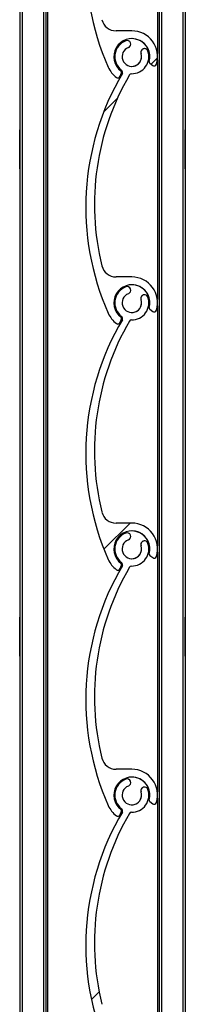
# Model space of a CAD drawing. Header units: millimetres. Extents: x 24 to 749, y 4 to 419.
# Tile 11 of 24: x 179.1 to 180.8, y 166.32 to 176.42. Entities that reach past the tile are written whole.
import ezdxf

# ---------------------------------------------------------------- set-up
doc = ezdxf.new("R2010")
doc.units = ezdxf.units.MM
pattern_1 = [(45, (0, 0), (-2.245064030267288, 2.245064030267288), [])]

msp = doc.modelspace()

# ---------------------------------------------------------------- hatches: boundary and pattern name
at = {"linetype": 'Continuous', "lineweight": 18}
h = msp.add_hatch(dxfattribs=at)
h.set_pattern_fill('ANSI31', style=0)
h.set_pattern_definition(pattern_1)
edge = h.paths.add_edge_path(flags=0)
edge.add_arc((180.2491345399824, 178.5612825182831), 0.09999999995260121, -249.1735373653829, 19.173598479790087, ccw=False)
edge.add_arc((180.200248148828, 178.6897980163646), 0.03749950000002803, 290.8264626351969, 470.8264626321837)
edge.add_arc((180.2491345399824, 178.5612825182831), 0.1749989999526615, 110.8264626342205, 233.4949874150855)
edge.add_arc((180.1301565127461, 178.4005223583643), 0.02500000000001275, -30.604972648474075, 53.4949874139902, ccw=False)
edge.add_arc((182.4679607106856, 177.0176736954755), 2.691173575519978, 149.39500460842, 203.8599010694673)
edge.add_arc((180.2491345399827, 176.0362825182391), 0.2649999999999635, 203.8599037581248, 233.3194438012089)
edge.add_arc((180.1057698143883, 175.8438077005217), 0.02499999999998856, 233.3194438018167, 339.22846259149)
edge.add_line((180.12914486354, 175.8349416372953), (180.1428856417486, 175.8711686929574))
edge.add_arc((180.128860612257, 175.8764883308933), 0.0149999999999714, 339.2284625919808, 413.0319461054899)
edge.add_arc((180.2491345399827, 176.0362825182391), 0.1850000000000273, -15.540347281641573, 233.031946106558, ccw=False)
edge.add_arc((180.4418229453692, 175.9826991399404), 0.01500000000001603, 164.4596527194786, 232.8739467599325)
edge.add_line((180.4327693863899, 175.9707394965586), (180.4638670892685, 175.9471982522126))
edge.add_arc((180.4789563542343, 175.9671309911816), 0.0249999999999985, 232.87394675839, 343.2538835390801)
edge.add_arc((180.2491345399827, 176.0362825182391), 0.2650000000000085, 343.2538835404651, 450.0000317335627)
edge.add_line((180.2491343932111, 176.3012825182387), (180.0874719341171, 176.3012824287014))
edge.add_arc((180.0874718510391, 176.4512824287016), 0.1499999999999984, 193.7995707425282, 270.0000317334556, ccw=False)
edge.add_arc((182.5058589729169, 177.0452760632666), 2.640265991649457, 149.7872595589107, 193.7995706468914, ccw=False)
edge.add_arc((180.2458430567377, 178.36130959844), 0.0249999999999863, 89.05701696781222, 149.7872595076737, ccw=False)
edge.add_arc((180.2491345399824, 178.5612825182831), 0.1750000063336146, 269.0570169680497, 379.173598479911)
edge.add_arc((180.3790071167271, 178.6064418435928), 0.03750000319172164, 19.17359847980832, 199.1735984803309)
h = msp.add_hatch(dxfattribs=at)
h.set_pattern_fill('ANSI31', style=0)
h.set_pattern_definition(pattern_1)
edge = h.paths.add_edge_path(flags=0)
edge.add_arc((180.2491345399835, 176.0362825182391), 0.09999999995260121, -249.1735373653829, 19.173598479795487, ccw=False)
edge.add_arc((180.2002481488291, 176.1647980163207), 0.03749950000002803, 290.8264626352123, 470.8264626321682)
edge.add_arc((180.2491345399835, 176.0362825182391), 0.1749989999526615, 110.8264626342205, 233.4949874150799)
edge.add_arc((180.1301565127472, 175.8755223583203), 0.02500000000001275, -30.604972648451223, 53.494987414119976, ccw=False)
edge.add_arc((182.4679607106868, 174.4926736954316), 2.691173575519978, 149.3950046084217, 203.8599010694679)
edge.add_arc((180.2491345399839, 173.5112825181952), 0.2649999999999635, 203.8599037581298, 233.3194438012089)
edge.add_arc((180.1057698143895, 173.3188077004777), 0.02499999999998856, 233.3194438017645, 339.22846259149)
edge.add_line((180.1291448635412, 173.3099416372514), (180.1428856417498, 173.3461686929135))
edge.add_arc((180.1288606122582, 173.3514883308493), 0.0149999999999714, 339.2284625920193, 413.0319461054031)
edge.add_arc((180.2491345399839, 173.5112825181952), 0.1850000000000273, -15.540347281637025, 233.03194610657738, ccw=False)
edge.add_arc((180.4418229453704, 173.4576991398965), 0.01500000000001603, 164.4596527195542, 232.8739467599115)
edge.add_line((180.4327693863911, 173.4457394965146), (180.4638670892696, 173.4221982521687))
edge.add_arc((180.4789563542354, 173.4421309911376), 0.0249999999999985, 232.8739467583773, 343.253883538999)
edge.add_arc((180.2491345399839, 173.5112825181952), 0.2650000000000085, 343.2538835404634, 450.0000317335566)
edge.add_line((180.2491343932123, 173.7762825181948), (180.0874719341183, 173.7762824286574))
edge.add_arc((180.0874718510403, 173.9262824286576), 0.1499999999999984, 193.7995707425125, 270.0000317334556, ccw=False)
edge.add_arc((182.505858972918, 174.5202760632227), 2.640265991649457, 149.7872595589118, 193.7995706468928, ccw=False)
edge.add_arc((180.2458430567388, 175.8363095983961), 0.0249999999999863, 89.05701696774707, 149.7872595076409, ccw=False)
edge.add_arc((180.2491345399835, 176.0362825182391), 0.1750000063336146, 269.0570169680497, 379.1735984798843)
edge.add_arc((180.3790071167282, 176.0814418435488), 0.03750000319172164, 19.17359847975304, 199.173598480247)
h = msp.add_hatch(dxfattribs=at)
h.set_pattern_fill('ANSI31', style=0)
h.set_pattern_definition(pattern_1)
edge = h.paths.add_edge_path(flags=0)
edge.add_arc((180.2491345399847, 173.5112825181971), 0.09999999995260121, -249.17353736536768, 19.173598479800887, ccw=False)
edge.add_arc((180.2002481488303, 173.6397980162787), 0.03749950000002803, 290.8264626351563, 470.8264626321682)
edge.add_arc((180.2491345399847, 173.5112825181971), 0.1749989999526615, 110.8264626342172, 233.494987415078)
edge.add_arc((180.1301565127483, 173.3505223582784), 0.02500000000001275, -30.604972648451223, 53.4949874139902, ccw=False)
edge.add_arc((182.4679607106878, 171.9676736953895), 2.691173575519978, 149.3950046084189, 203.8599010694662)
edge.add_arc((180.2491345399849, 170.9862825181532), 0.2649999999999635, 203.8599037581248, 233.3194438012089)
edge.add_arc((180.1057698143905, 170.7938077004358), 0.02499999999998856, 233.3194438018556, 339.2284625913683)
edge.add_line((180.1291448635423, 170.7849416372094), (180.1428856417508, 170.8211686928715))
edge.add_arc((180.1288606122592, 170.8264883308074), 0.0149999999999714, 339.2284625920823, 413.0319461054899)
edge.add_arc((180.2491345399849, 170.9862825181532), 0.1850000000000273, -15.5403472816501, 233.03194610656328, ccw=False)
edge.add_arc((180.4418229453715, 170.9326991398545), 0.01500000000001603, 164.4596527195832, 232.8739467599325)
edge.add_line((180.4327693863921, 170.9207394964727), (180.4638670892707, 170.8971982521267))
edge.add_arc((180.4789563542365, 170.9171309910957), 0.0249999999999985, 232.87394675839, 343.2538835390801)
edge.add_arc((180.2491345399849, 170.9862825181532), 0.2650000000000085, 343.2538835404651, 450.0000317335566)
edge.add_line((180.2491343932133, 171.2512825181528), (180.0874719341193, 171.2512824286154))
edge.add_arc((180.0874718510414, 171.4012824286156), 0.1499999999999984, 193.7995707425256, 270.0000317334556, ccw=False)
edge.add_arc((182.5058589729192, 171.9952760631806), 2.640265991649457, 149.7872595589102, 193.7995706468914, ccw=False)
edge.add_arc((180.24584305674, 173.3113095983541), 0.0249999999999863, 89.05701696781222, 149.7872595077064, ccw=False)
edge.add_arc((180.2491345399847, 173.5112825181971), 0.1750000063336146, 269.0570169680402, 379.1735984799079)
edge.add_arc((180.3790071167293, 173.5564418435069), 0.03750000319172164, 19.17359847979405, 199.1735984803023)
h = msp.add_hatch(dxfattribs=at)
h.set_pattern_fill('ANSI31', style=0)
h.set_pattern_definition(pattern_1)
edge = h.paths.add_edge_path(flags=0)
edge.add_arc((180.2491345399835, 170.9862825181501), 0.09999999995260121, -249.17353736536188, 19.173598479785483, ccw=False)
edge.add_arc((180.2002481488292, 171.1147980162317), 0.03749950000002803, 290.8264626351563, 470.8264626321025)
edge.add_arc((180.2491345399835, 170.9862825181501), 0.1749989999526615, 110.8264626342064, 233.494987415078)
edge.add_arc((180.1301565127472, 170.8255223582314), 0.02500000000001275, -30.604972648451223, 53.494987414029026, ccw=False)
edge.add_arc((182.4679607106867, 169.4426736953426), 2.691173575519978, 149.3950046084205, 203.8599010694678)
edge.add_arc((180.2491345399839, 168.4612825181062), 0.2649999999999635, 203.8599037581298, 233.3194438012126)
edge.add_arc((180.1057698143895, 168.2688077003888), 0.02499999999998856, 233.3194438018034, 339.2284625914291)
edge.add_line((180.1291448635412, 168.2599416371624), (180.1428856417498, 168.2961686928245))
edge.add_arc((180.1288606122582, 168.3014883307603), 0.0149999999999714, 339.2284625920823, 413.0319461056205)
edge.add_arc((180.2491345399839, 168.4612825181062), 0.1850000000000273, -15.540347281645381, 233.0319461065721, ccw=False)
edge.add_arc((180.4418229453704, 168.4076991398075), 0.01500000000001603, 164.4596527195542, 232.8739467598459)
edge.add_line((180.4327693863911, 168.3957394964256), (180.4638670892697, 168.3721982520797))
edge.add_arc((180.4789563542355, 168.3921309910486), 0.0249999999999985, 232.8739467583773, 343.2538835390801)
edge.add_arc((180.2491345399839, 168.4612825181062), 0.2650000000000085, 343.2538835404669, 450.0000317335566)
edge.add_line((180.2491343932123, 168.7262825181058), (180.0874719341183, 168.7262824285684))
edge.add_arc((180.0874718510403, 168.8762824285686), 0.1499999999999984, 193.7995707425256, 270.0000317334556, ccw=False)
edge.add_arc((182.5058589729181, 169.4702760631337), 2.640265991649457, 149.7872595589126, 193.7995706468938, ccw=False)
edge.add_arc((180.2458430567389, 170.7863095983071), 0.0249999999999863, 89.05701696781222, 149.78725950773, ccw=False)
edge.add_arc((180.2491345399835, 170.9862825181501), 0.1750000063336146, 269.0570169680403, 379.1735984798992)
edge.add_arc((180.3790071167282, 171.0314418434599), 0.03750000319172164, 19.17359847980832, 199.173598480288)
h = msp.add_hatch(dxfattribs=at)
h.set_pattern_fill('ANSI31', style=0)
h.set_pattern_definition(pattern_1)
edge = h.paths.add_edge_path(flags=0)
edge.add_arc((180.249134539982, 168.4612825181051), 0.09999999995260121, -249.17353736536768, 19.173598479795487, ccw=False)
edge.add_arc((180.2002481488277, 168.5897980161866), 0.03749950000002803, 290.8264626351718, 470.8264626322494)
edge.add_arc((180.249134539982, 168.4612825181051), 0.1749989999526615, 110.8264626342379, 233.4949874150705)
edge.add_arc((180.1301565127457, 168.3005223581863), 0.02500000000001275, -30.604972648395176, 53.49498741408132, ccw=False)
edge.add_arc((182.4679607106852, 166.9176736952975), 2.691173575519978, 149.39500460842, 203.8599010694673)
edge.add_arc((180.2491345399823, 165.9362825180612), 0.2649999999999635, 203.859903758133, 233.3194438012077)
edge.add_arc((180.105769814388, 165.7438077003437), 0.02499999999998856, 233.3194438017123, 339.22846259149)
edge.add_line((180.1291448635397, 165.7349416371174), (180.1428856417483, 165.7711686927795))
edge.add_arc((180.1288606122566, 165.7764883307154), 0.0149999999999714, 339.2284625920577, 413.0319461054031)
edge.add_arc((180.2491345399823, 165.9362825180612), 0.1850000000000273, -15.540347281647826, 233.0319461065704, ccw=False)
edge.add_arc((180.4418229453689, 165.8826991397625), 0.01500000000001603, 164.4596527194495, 232.8739467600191)
edge.add_line((180.4327693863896, 165.8707394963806), (180.4638670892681, 165.8471982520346))
edge.add_arc((180.4789563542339, 165.8671309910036), 0.0249999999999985, 232.8739467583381, 343.2538835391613)
edge.add_arc((180.2491345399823, 165.9362825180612), 0.2650000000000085, 343.2538835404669, 450.0000317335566)
edge.add_line((180.2491343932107, 166.2012825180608), (180.0874719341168, 166.2012824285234))
edge.add_arc((180.0874718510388, 166.3512824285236), 0.1499999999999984, 193.7995707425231, 270.00003173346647, ccw=False)
edge.add_arc((182.5058589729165, 166.9452760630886), 2.640265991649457, 149.7872595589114, 193.7995706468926, ccw=False)
edge.add_arc((180.2458430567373, 168.261309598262), 0.0249999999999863, 89.0570169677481, 149.7872595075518, ccw=False)
edge.add_arc((180.249134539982, 168.4612825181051), 0.1750000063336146, 269.0570169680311, 379.1735984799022)
edge.add_arc((180.3790071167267, 168.5064418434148), 0.03750000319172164, 19.1735984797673, 199.1735984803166)

# ---------------------------------------------------------------- linework, layer by layer
at = {"color": 7, "linetype": 'Continuous', "lineweight": 25}
for p, q in [((179.0980010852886, 256.5864430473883), (179.0980010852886, 134.6887724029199)), ((179.0980012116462, 256.5864430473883), (179.0980012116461, 134.6885487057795)), ((179.1230012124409, 256.5864430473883), (179.1230012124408, 131.5864430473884)), ((179.3430012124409, 256.5864430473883), (179.3430012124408, 131.5864430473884)), ((179.3680012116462, 256.5864430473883), (179.3680012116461, 131.5864430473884)), ((179.3838812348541, 256.5864430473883), (179.3838812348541, 131.5864430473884)), ((180.5280012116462, 246.5864430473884), (180.5280012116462, 133.3929672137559)), ((180.7980012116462, 246.5864430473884), (180.7980012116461, 133.3321942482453)), ((180.5121211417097, 178.5286781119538), (180.5121211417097, 176.0688869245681)), ((180.2491343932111, 176.3012825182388), (180.0874719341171, 176.3012824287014)), ((180.2002464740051, 176.202297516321), (180.1869139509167, 176.1998473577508)), ((180.1869156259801, 176.1998473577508), (180.1869139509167, 176.1998473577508)), ((180.2002481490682, 176.2022975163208), (180.2002464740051, 176.2022975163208)), ((180.3435873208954, 176.0691256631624), (180.3435856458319, 176.0691256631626)), ((180.3790071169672, 176.1189418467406), (180.3790054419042, 176.1189418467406)), ((180.427371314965, 175.9867178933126), (180.4273696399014, 175.9867178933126)), ((180.4327677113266, 175.9707394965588), (180.4638654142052, 175.9471982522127)), ((180.4327693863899, 175.9707394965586), (180.4327677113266, 175.9707394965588)), ((180.4327693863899, 175.9707394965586), (180.4638670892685, 175.9471982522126)), ((180.4638670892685, 175.9471982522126), (180.4638654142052, 175.9471982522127)), ((180.4789546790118, 175.9421309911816), (180.4789563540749, 175.9421309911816)), ((180.5121211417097, 176.0036781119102), (180.5121211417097, 173.543886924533)), ((180.0067821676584, 175.929089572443), (180.0067804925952, 175.9290895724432)), ((180.1291448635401, 175.8349416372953), (180.1428856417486, 175.8711686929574)), ((180.1450288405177, 175.895617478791), (180.1450271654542, 175.8956174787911)), ((180.151673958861, 175.8627944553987), (180.1516722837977, 175.862794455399)), ((180.0908359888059, 175.8237582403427), (180.0908343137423, 175.8237582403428)), ((180.1057681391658, 175.8188077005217), (180.1057698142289, 175.8188077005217)), ((179.0980011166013, 174.887002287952), (179.0980011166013, 175.2858838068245)), ((180.7980011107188, 175.0864430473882), (180.7980011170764, 175.2864430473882)), ((180.7980011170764, 174.8864430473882), (180.7980011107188, 175.0864430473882)), ((180.2491343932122, 173.7762825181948), (180.0874719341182, 173.7762824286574)), ((180.2002464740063, 173.6772975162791), (180.1869139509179, 173.6748473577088)), ((180.1869156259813, 173.6748473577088), (180.1869139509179, 173.6748473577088)), ((180.2002481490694, 173.6772975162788), (180.2002464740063, 173.6772975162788)), ((180.3435873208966, 173.5441256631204), (180.3435856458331, 173.5441256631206)), ((180.3790071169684, 173.5939418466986), (180.3790054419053, 173.5939418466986)), ((180.4273713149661, 173.4617178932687), (180.4273696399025, 173.4617178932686)), ((180.4327677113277, 173.4457394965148), (180.4638654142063, 173.4221982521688)), ((180.432769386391, 173.4457394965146), (180.4327677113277, 173.4457394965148)), ((180.432769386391, 173.4457394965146), (180.4638670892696, 173.4221982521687)), ((180.4638670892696, 173.4221982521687), (180.4638654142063, 173.4221982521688)), ((180.4789546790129, 173.4171309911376), (180.478956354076, 173.4171309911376)), ((180.5121211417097, 173.4786781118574), (180.5121211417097, 171.0188869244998)), ((180.0067821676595, 173.4040895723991), (180.0067804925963, 173.4040895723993)), ((180.1291448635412, 173.3099416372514), (180.1428856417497, 173.3461686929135)), ((180.1450288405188, 173.370617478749), (180.1450271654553, 173.3706174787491)), ((180.1516739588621, 173.3377944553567), (180.1516722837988, 173.337794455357)), ((180.090835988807, 173.2987582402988), (180.0908343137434, 173.2987582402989)), ((180.105768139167, 173.2938077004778), (180.10576981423, 173.2938077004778)), ((180.2491343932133, 171.2512825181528), (180.0874719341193, 171.2512824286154)), ((180.2002464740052, 171.1522975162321), (180.1869139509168, 171.1498473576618)), ((180.1869156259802, 171.1498473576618), (180.1869139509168, 171.1498473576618)), ((180.2002481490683, 171.1522975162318), (180.2002464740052, 171.1522975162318)), ((180.3435873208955, 171.0191256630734), (180.343585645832, 171.0191256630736)), ((180.3790071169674, 171.0689418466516), (180.3790054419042, 171.0689418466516)), ((180.4273713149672, 170.9367178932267), (180.4273696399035, 170.9367178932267)), ((180.4327677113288, 170.9207394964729), (180.4638654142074, 170.8971982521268)), ((180.4327693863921, 170.9207394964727), (180.4327677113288, 170.9207394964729)), ((180.4327693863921, 170.9207394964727), (180.4638670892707, 170.8971982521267)), ((180.4638670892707, 170.8971982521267), (180.4638654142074, 170.8971982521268)), ((180.478954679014, 170.8921309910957), (180.4789563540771, 170.8921309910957)), ((180.5121211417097, 170.9536781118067), (180.5121211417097, 168.4938869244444)), ((180.0067821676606, 170.8790895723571), (180.0067804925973, 170.8790895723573)), ((180.1291448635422, 170.7849416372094), (180.1428856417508, 170.8211686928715)), ((180.1450288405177, 170.845617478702), (180.1450271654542, 170.8456174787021)), ((180.151673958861, 170.8127944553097), (180.1516722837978, 170.81279445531)), ((180.0908359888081, 170.7737582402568), (180.0908343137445, 170.7737582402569)), ((180.105768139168, 170.7688077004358), (180.1057698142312, 170.7688077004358)), ((180.7980011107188, 170.0864430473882), (180.7980011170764, 170.2864430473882)), ((179.0980011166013, 169.887002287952), (179.0980011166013, 170.2858838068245)), ((180.7980011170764, 169.8864430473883), (180.7980011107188, 170.0864430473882)), ((180.2491343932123, 168.7262825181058), (180.0874719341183, 168.7262824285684)), ((180.2002464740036, 168.627297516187), (180.1869139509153, 168.6248473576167)), ((180.1869156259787, 168.6248473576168), (180.1869139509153, 168.6248473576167)), ((180.2002481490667, 168.6272975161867), (180.2002464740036, 168.6272975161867)), ((180.343587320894, 168.4941256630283), (180.3435856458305, 168.4941256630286)), ((180.3790071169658, 168.5439418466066), (180.3790054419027, 168.5439418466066)), ((180.4273713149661, 168.4117178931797), (180.4273696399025, 168.4117178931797)), ((180.4327677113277, 168.3957394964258), (180.4638654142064, 168.3721982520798)), ((180.4327693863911, 168.3957394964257), (180.4327677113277, 168.3957394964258)), ((180.4327693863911, 168.3957394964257), (180.4638670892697, 168.3721982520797)), ((180.4638670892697, 168.3721982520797), (180.4638654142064, 168.3721982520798)), ((180.4789546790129, 168.3671309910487), (180.478956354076, 168.3671309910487)), ((180.5121211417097, 168.4286781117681), (180.5121211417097, 165.968886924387)), ((180.0067821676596, 168.3540895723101), (180.0067804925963, 168.3540895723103)), ((180.1291448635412, 168.2599416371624), (180.1428856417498, 168.2961686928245)), ((180.1450288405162, 168.320617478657), (180.1450271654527, 168.3206174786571)), ((180.1516739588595, 168.2877944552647), (180.1516722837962, 168.287794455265)), ((180.090835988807, 168.2487582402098), (180.0908343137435, 168.2487582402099)), ((180.105768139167, 168.2438077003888), (180.1057698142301, 168.2438077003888))]:
    msp.add_line(p, q, dxfattribs=at)
at = {"color": 8, "linetype": 'Continuous', "lineweight": 25}
for p, q in [((180.5530012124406, 246.5864430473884), (180.5530012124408, 133.3966526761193)), ((180.7730012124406, 246.5864430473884), (180.7730012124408, 133.3527760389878))]:
    msp.add_line(p, q, dxfattribs=at)
at = {"color": 7, "linetype": 'Continuous', "lineweight": 25}
for centre, radius, start, end in [((182.4679590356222, 177.0176736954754), 2.691173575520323, 149.3950046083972, 203.8599010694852), ((182.4679607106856, 177.0176736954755), 2.691173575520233, 149.3950046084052, 203.8599010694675), ((180.0874718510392, 176.4512824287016), 0.1500000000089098, 193.7995707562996, 270.0000317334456), ((180.2491345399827, 176.0362825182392), 0.2649999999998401, 343.2538835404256, 90.00003173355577), ((180.2491345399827, 176.0362825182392), 0.1850000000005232, 344.4596527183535, 233.0319461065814), ((180.2491328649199, 176.0362825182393), 0.1749989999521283, 110.8264626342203, 233.4949874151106), ((180.2491345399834, 176.0362825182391), 0.174998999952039, 110.8264626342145, 233.494987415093), ((180.2002481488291, 176.1647980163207), 0.03749950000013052, 290.8264626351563, 110.8264626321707), ((180.2491328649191, 176.0362825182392), 0.1850000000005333, 344.4596527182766, 89.99999963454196), ((180.2491345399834, 176.0362825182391), 0.09999999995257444, 110.8264626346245, 19.17359847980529), ((180.2491345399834, 176.0362825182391), 0.1750000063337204, 269.0570169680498, 19.17359847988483), ((180.2491328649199, 176.0362825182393), 0.09999999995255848, 269.9999996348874, 19.17359847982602), ((180.379005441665, 176.081441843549), 0.03750000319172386, 89.99999963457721, 199.1735984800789), ((180.3790071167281, 176.0814418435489), 0.03750000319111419, 19.17359847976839, 199.1735984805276), ((180.4418212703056, 175.9826991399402), 0.01500000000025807, 164.4596527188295, 232.8739467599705), ((180.4418229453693, 175.9826991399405), 0.01500000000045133, 164.4596527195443, 232.873946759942), ((180.4789546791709, 175.9671309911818), 0.02500000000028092, 232.8739467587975, 269.9999996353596), ((180.4789563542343, 175.9671309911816), 0.02500000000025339, 232.8739467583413, 343.2538835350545), ((182.4679590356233, 174.4926736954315), 2.691173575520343, 149.3950046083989, 203.8599010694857), ((182.4679607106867, 174.4926736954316), 2.691173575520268, 149.3950046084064, 203.8599010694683), ((182.505858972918, 174.5202760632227), 2.640265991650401, 149.7872595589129, 193.7995706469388), ((180.2491328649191, 176.0362825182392), 0.2650000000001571, 203.8599037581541, 233.319443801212), ((180.2491345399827, 176.0362825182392), 0.2650000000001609, 203.8599037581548, 233.3194438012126), ((180.128860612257, 175.8764883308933), 0.01500000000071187, 339.2284625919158, 53.03194610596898), ((180.1301548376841, 175.8755223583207), 0.02500000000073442, 329.3950273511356, 53.49498741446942), ((180.1301565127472, 175.8755223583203), 0.02500000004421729, 329.3950271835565, 53.49498741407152), ((180.2458430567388, 175.8363095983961), 0.02499999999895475, 89.057016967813, 149.7872595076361), ((180.1057681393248, 175.8438077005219), 0.02500000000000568, 233.3194438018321, 269.9999996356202), ((180.1057698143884, 175.8438077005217), 0.02499999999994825, 233.3194438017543, 339.2284625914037), ((180.0874718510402, 173.9262824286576), 0.1500000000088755, 193.7995707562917, 270.0000317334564), ((180.2491345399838, 173.5112825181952), 0.2649999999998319, 343.2538835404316, 90.00003173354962), ((180.2491345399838, 173.5112825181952), 0.185000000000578, 344.4596527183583, 233.0319461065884), ((180.2491328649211, 173.5112825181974), 0.1749989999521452, 110.8264626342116, 233.4949874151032), ((180.2491345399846, 173.5112825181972), 0.1749989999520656, 110.8264626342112, 233.4949874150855), ((180.2002481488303, 173.6397980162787), 0.03749950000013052, 290.8264626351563, 110.8264626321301), ((180.2491328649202, 173.5112825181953), 0.1850000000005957, 344.4596527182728, 89.99999963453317), ((180.2491345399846, 173.5112825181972), 0.09999999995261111, 110.826462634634, 19.17359847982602), ((180.2491345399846, 173.5112825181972), 0.1750000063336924, 269.0570169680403, 19.17359847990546), ((180.2491328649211, 173.5112825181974), 0.0999999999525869, 269.9999996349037, 19.17359847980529), ((180.3790054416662, 173.5564418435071), 0.03750000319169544, 89.99999963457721, 199.1735984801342), ((180.3790071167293, 173.5564418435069), 0.03750000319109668, 19.17359847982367, 199.1735984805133), ((180.4418212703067, 173.4576991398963), 0.01500000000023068, 164.4596527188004, 232.8739467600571), ((180.4418229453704, 173.4576991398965), 0.015000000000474, 164.4596527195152, 232.8739467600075), ((180.478954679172, 173.4421309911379), 0.02500000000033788, 232.873946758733, 269.9999996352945), ((180.4789563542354, 173.4421309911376), 0.0250000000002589, 232.8739467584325, 343.2538835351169), ((182.4679590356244, 171.9676736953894), 2.691173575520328, 149.3950046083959, 203.8599010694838), ((182.4679607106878, 171.9676736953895), 2.691173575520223, 149.3950046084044, 203.859901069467), ((182.5058589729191, 171.9952760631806), 2.640265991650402, 149.7872595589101, 193.7995706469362), ((180.2491328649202, 173.5112825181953), 0.2650000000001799, 203.8599037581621, 233.3194438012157), ((180.2491345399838, 173.5112825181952), 0.265000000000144, 203.8599037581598, 233.3194438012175), ((180.1288606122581, 173.3514883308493), 0.01500000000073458, 339.2284625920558, 53.03194610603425), ((180.1301548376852, 173.3505223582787), 0.02500000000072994, 329.3950273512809, 53.49498741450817), ((180.1301565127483, 173.3505223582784), 0.02500000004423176, 329.3950271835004, 53.49498741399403), ((180.2458430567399, 173.3113095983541), 0.02499999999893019, 89.057016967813, 149.7872595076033), ((180.1057681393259, 173.3188077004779), 0.02500000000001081, 233.3194438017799, 269.9999996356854), ((180.1057698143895, 173.3188077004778), 0.02499999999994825, 233.3194438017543, 339.2284625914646), ((180.0874718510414, 171.4012824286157), 0.1500000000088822, 193.7995707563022, 270.0000317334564), ((180.2491345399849, 170.9862825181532), 0.2649999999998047, 343.2538835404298, 90.00003173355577), ((180.2491345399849, 170.9862825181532), 0.1850000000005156, 344.4596527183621, 233.0319461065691), ((180.24913286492, 170.9862825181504), 0.1749989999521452, 110.8264626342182, 233.4949874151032), ((180.2491345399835, 170.9862825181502), 0.1749989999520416, 110.8264626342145, 233.494987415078), ((180.2002481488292, 171.1147980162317), 0.03749950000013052, 290.8264626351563, 110.8264626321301), ((180.2491328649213, 170.9862825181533), 0.185000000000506, 344.4596527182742, 89.99999963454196), ((180.2491345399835, 170.9862825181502), 0.09999999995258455, 110.8264626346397, 19.17359847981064), ((180.2491345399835, 170.9862825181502), 0.1750000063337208, 269.0570169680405, 19.17359847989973), ((180.24913286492, 170.9862825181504), 0.09999999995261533, 269.9999996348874, 19.17359847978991), ((180.3790054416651, 171.03144184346), 0.03750000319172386, 89.99999963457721, 199.1735984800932), ((180.3790071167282, 171.0314418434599), 0.03750000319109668, 19.17359847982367, 199.1735984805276), ((180.4418212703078, 170.9326991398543), 0.01500000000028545, 164.4596527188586, 232.8739467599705), ((180.4418229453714, 170.9326991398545), 0.01500000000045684, 164.4596527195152, 232.8739467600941), ((180.4789546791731, 170.9171309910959), 0.02500000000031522, 232.8739467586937, 269.9999996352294), ((180.4789563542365, 170.9171309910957), 0.02500000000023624, 232.8739467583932, 343.2538835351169), ((182.4679590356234, 169.4426736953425), 2.691173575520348, 149.3950046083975, 203.8599010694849), ((182.4679607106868, 169.4426736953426), 2.691173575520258, 149.3950046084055, 203.8599010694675), ((182.5058589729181, 169.4702760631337), 2.64026599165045, 149.7872595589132, 193.7995706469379), ((180.2491328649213, 170.9862825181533), 0.265000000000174, 203.8599037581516, 233.3194438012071), ((180.2491345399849, 170.9862825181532), 0.2650000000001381, 203.8599037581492, 233.3194438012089), ((180.1288606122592, 170.8264883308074), 0.01500000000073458, 339.2284625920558, 53.03194610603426), ((180.1301548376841, 170.8255223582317), 0.02500000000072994, 329.3950273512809, 53.49498741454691), ((180.1301565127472, 170.8255223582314), 0.02500000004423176, 329.3950271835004, 53.49498741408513), ((180.2458430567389, 170.7863095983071), 0.02499999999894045, 89.057016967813, 149.7872595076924), ((180.105768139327, 170.793807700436), 0.02500000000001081, 233.3194438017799, 269.9999996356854), ((180.1057698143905, 170.7938077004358), 0.02499999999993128, 233.3194438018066, 339.2284625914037), ((180.0874718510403, 168.8762824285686), 0.1500000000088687, 193.7995707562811, 270.0000317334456), ((180.2491345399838, 168.4612825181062), 0.2649999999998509, 343.2538835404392, 90.00003173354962), ((180.2491345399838, 168.4612825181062), 0.185000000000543, 344.4596527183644, 233.0319461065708), ((180.2491328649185, 168.4612825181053), 0.1749989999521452, 110.8264626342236, 233.4949874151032), ((180.249134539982, 168.4612825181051), 0.1749989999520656, 110.8264626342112, 233.494987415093), ((180.2002481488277, 168.5897980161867), 0.03749950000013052, 290.8264626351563, 110.8264626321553), ((180.2491328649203, 168.4612825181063), 0.1850000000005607, 344.4596527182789, 89.99999963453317), ((180.249134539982, 168.4612825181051), 0.09999999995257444, 110.8264626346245, 19.17359847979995), ((180.249134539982, 168.4612825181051), 0.1750000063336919, 269.0570169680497, 19.17359847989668), ((180.2491328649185, 168.4612825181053), 0.09999999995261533, 269.9999996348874, 19.17359847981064), ((180.3790054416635, 168.506441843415), 0.03750000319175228, 89.99999963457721, 199.1735984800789), ((180.3790071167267, 168.5064418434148), 0.03750000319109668, 19.17359847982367, 199.1735984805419), ((180.4418212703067, 168.4076991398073), 0.01500000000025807, 164.4596527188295, 232.873946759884), ((180.4418229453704, 168.4076991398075), 0.01500000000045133, 164.4596527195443, 232.873946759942), ((180.4789546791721, 168.3921309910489), 0.02500000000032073, 232.8739467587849, 269.9999996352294), ((180.4789563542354, 168.3921309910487), 0.02500000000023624, 232.8739467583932, 343.2538835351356), ((182.4679590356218, 166.9176736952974), 2.691173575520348, 149.3950046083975, 203.8599010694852), ((182.4679607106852, 166.9176736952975), 2.691173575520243, 149.3950046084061, 203.8599010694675), ((182.5058589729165, 166.9452760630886), 2.640265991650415, 149.7872595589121, 193.7995706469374), ((180.2491328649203, 168.4612825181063), 0.2650000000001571, 203.8599037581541, 233.319443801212), ((180.2491345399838, 168.4612825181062), 0.265000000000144, 203.8599037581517, 233.3194438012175), ((180.1288606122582, 168.3014883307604), 0.01500000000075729, 339.2284625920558, 53.03194610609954), ((180.1301548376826, 168.3005223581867), 0.02500000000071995, 329.3950273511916, 53.49498741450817), ((180.1301565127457, 168.3005223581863), 0.02500000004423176, 329.3950271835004, 53.49498741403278), ((180.2458430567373, 168.2613095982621), 0.02499999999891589, 89.057016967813, 149.7872595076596), ((180.105768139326, 168.2688077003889), 0.02500000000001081, 233.3194438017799, 269.9999996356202), ((180.1057698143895, 168.2688077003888), 0.02499999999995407, 233.3194438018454, 339.2284625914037)]:
    msp.add_arc(centre, radius, start, end, dxfattribs=at)

doc.saveas('drawing.dxf')
